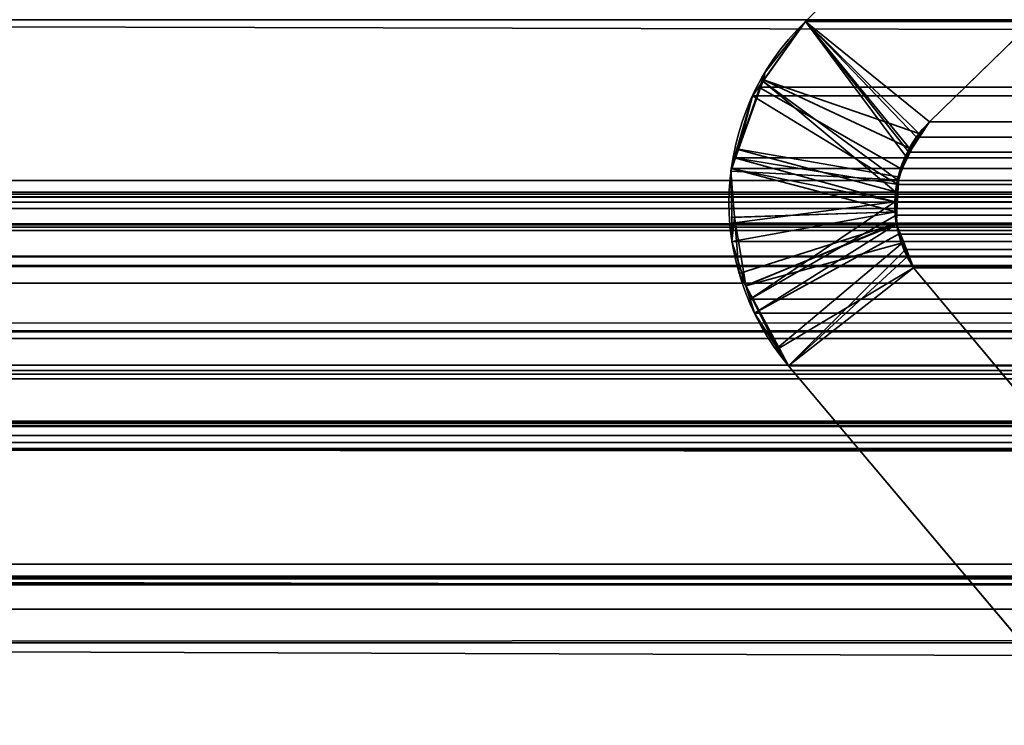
# Model space of a CAD drawing. Header units: millimetres. Extents: x -523 to 5323, y -130 to 66.
# Tile 110 of 153: x -334.4 to -330.7, y -0.01 to 2.65. Entities that reach past the tile are written whole.
import ezdxf

# ---------------------------------------------------------------- set-up
doc = ezdxf.new("R2010")
doc.units = ezdxf.units.MM
doc.layers.add('151', color=7, linetype='Continuous', true_color=0xffffff)

# ---------------------------------------------------------------- blocks, each defined once
blk = doc.blocks.new('UG_SURFACE_001')
at = {"layer": '151', "color": 252, "linetype": 'Continuous', "lineweight": 35}
for points in [[(522.5, -46, 2207), (522.5, 40, 2207), (-522.5, 40, 2207), (-522.5, -46, 2207)], [(-372.5, -46, 2056.9999), (-372.5, 40, 2056.9999), (372.5, 40, 2056.9999), (372.5, -46, 2056.9999)]]:
    blk.add_3dface(points, dxfattribs=at)
blk = doc.blocks.new('UG_SURFACE_033')
at = {"layer": '151', "color": 252, "linetype": 'Continuous', "lineweight": 35}
for points in [[(-329, 4.0129, -5), (-344, 4.0129, -5), (-344, -50.8703, -5), (344, -50.8703, -5)], [(-344, -50.8703, -6), (-344, 4.0129, -6), (-329, 4.0129, -6)], [(-329, 4.0129, -6), (329, 4.0129, -6), (-344, -50.8703, -6)], [(329, 4.0129, -6), (344, 4.0129, -6), (344, -50.8703, -6), (-344, -50.8703, -6)]]:
    blk.add_3dface(points, dxfattribs=at)
blk = doc.blocks.new('UG_SURFACE_049')
at = {"layer": '151', "color": 252, "linetype": 'Continuous', "lineweight": 35}
for points in [[(-346.5, -52.92, 2031.5001), (346.5, -52.92, 2031.5001), (346.5, 14.92, 2031.5001), (-346.5, 14.92, 2031.5001)], [(-345, -52.92, 2030), (-345, 14.92, 2030), (345, 14.92, 2030), (345, -52.92, 2030)]]:
    blk.add_3dface(points, dxfattribs=at)
blk = doc.blocks.new('UG_SURFACE_053')
at = {"layer": '151', "color": 7, "linetype": 'Continuous', "lineweight": 35}
for points in [[(-329.7289, 3.4787, -8), (-330.977, 2.2621, -8), (-331.4443, 2.6395, -8), (-330.1937, 3.8936, -8)], [(-330.977, 2.2621, 2015.9771), (-329.7289, 3.4787, 2014.729), (-330.1937, 3.8936, 2015.1937), (-331.4443, 2.6395, 2016.4442)], [(-330.1937, 3.8936, -8), (-331.4443, 2.6395, -8), (-331.4443, 2.6395, 2016.4442), (-330.1937, 3.8936, 2015.1937)], [(-329.7289, 3.4787, 2014.729), (-330.977, 2.2621, 2015.9771), (-330.977, 2.2621, -8), (-329.7289, 3.4787, -8)], [(-331.605, 2.4216, -8), (-331.5957, 2.4487, -8), (-331.4443, 2.6395, -8), (-331.017, 2.2174, -8)], [(-331.0937, 2.0413, 2016.0937), (-331.0678, 2.1339, 2016.0677), (-331.4443, 2.6395, 2016.4442), (-331.604, 2.4145, 2016.6039)], [(-331.5957, 2.4487, -8), (-331.604, 2.4145, 2016.6039), (-331.4443, 2.6395, 2016.4442)], [(-331.4443, 2.6395, 2016.4442), (-331.4443, 2.6395, -8), (-331.5957, 2.4487, -8)], [(-330.977, 2.2621, -8), (-331.017, 2.2174, -8), (-331.4443, 2.6395, -8)], [(-331.4443, 2.6395, 2016.4442), (-331.0678, 2.1339, 2016.0677), (-331.05, 2.1591, 2016.0501)], [(-331.05, 2.1591, 2016.0501), (-330.977, 2.2621, 2015.9771), (-331.4443, 2.6395, 2016.4442)], [(-331.5957, 2.4487, -8), (-331.605, 2.4216, -8), (-331.604, 2.4145, 2016.6039)], [(-331.604, 2.4145, 2016.6039), (-331.643, 2.3595, 2016.643), (-331.7016, 2.1593, 2016.7017), (-331.1056, 1.9984, 2016.1057)], [(-331.045, 2.1594, -8), (-331.0956, 2.0549, -8), (-331.6957, 2.1591, -8), (-331.605, 2.4216, -8)], [(-331.604, 2.4145, 2016.6039), (-331.605, 2.4216, -8), (-331.6957, 2.1591, -8)], [(-331.6957, 2.1591, -8), (-331.643, 2.3595, 2016.643), (-331.604, 2.4145, 2016.6039)], [(-331.605, 2.4216, -8), (-331.017, 2.2174, -8), (-331.045, 2.1594, -8)], [(-331.604, 2.4145, 2016.6039), (-331.1056, 1.9984, 2016.1057), (-331.0937, 2.0413, 2016.0937)], [(-331.6957, 2.1591, -8), (-331.7016, 2.1593, 2016.7017), (-331.643, 2.3595, 2016.643)], [(-330.977, 2.2621, 2015.9771), (-331.05, 2.1591, 2016.0501), (-331.045, 2.1594, -8)], [(-331.045, 2.1594, -8), (-331.017, 2.2174, -8), (-330.977, 2.2621, 2015.9771)], [(-331.017, 2.2174, -8), (-330.977, 2.2621, -8), (-330.977, 2.2621, 2015.9771)], [(-331.7241, 2.0769, -8), (-331.7228, 2.0869, 2016.7229), (-331.7016, 2.1593, 2016.7017)], [(-331.7016, 2.1593, 2016.7017), (-331.6957, 2.1591, -8), (-331.7241, 2.0769, -8)], [(-331.7241, 2.0769, -8), (-331.6957, 2.1591, -8), (-331.0956, 2.0549, -8), (-331.096, 2.0437, -8)], [(-331.1034, 1.9241, 2016.1033), (-331.1056, 1.9984, 2016.1057), (-331.7016, 2.1593, 2016.7017), (-331.7228, 2.0869, 2016.7229)], [(-331.096, 2.0437, -8), (-331.0956, 2.0549, -8), (-331.05, 2.1591, 2016.0501)], [(-331.05, 2.1591, 2016.0501), (-331.0678, 2.1339, 2016.0677), (-331.096, 2.0437, -8)], [(-331.0956, 2.0549, -8), (-331.045, 2.1594, -8), (-331.05, 2.1591, 2016.0501)], [(-331.0678, 2.1339, 2016.0677), (-331.0937, 2.0413, 2016.0937), (-331.096, 2.0437, -8)], [(-331.7211, 1.902, 2016.7212), (-331.7228, 2.0869, 2016.7229), (-331.7241, 2.0769, -8)], [(-331.7103, 1.9034, -8), (-331.7241, 2.0769, -8), (-331.096, 2.0437, -8), (-331.1007, 1.9236, -8)], [(-331.7241, 2.0769, -8), (-331.7103, 1.9034, -8), (-331.7211, 1.902, 2016.7212)], [(-331.7228, 2.0869, 2016.7229), (-331.7211, 1.902, 2016.7212), (-331.1034, 1.9241, 2016.1033)], [(-331.0937, 2.0413, 2016.0937), (-331.1056, 1.9984, 2016.1057), (-331.1007, 1.9236, -8)], [(-331.1007, 1.9236, -8), (-331.096, 2.0437, -8), (-331.0937, 2.0413, 2016.0937)], [(-331.1056, 1.9984, 2016.1057), (-331.1034, 1.9241, 2016.1033), (-331.1007, 1.9236, -8)], [(-331.1034, 1.9241, 2016.1033), (-331.7211, 1.902, 2016.7212), (-331.7203, 1.8123, 2016.7203)], [(-331.7203, 1.8123, 2016.7203), (-331.7211, 1.902, 2016.7212), (-331.7103, 1.9034, -8)], [(-331.7203, 1.8123, 2016.7203), (-331.6682, 1.6459, 2016.6683), (-331.1019, 1.8769, 2016.1018), (-331.1034, 1.9241, 2016.1033)], [(-331.6682, 1.6459, 2016.6683), (-331.7203, 1.8123, 2016.7203), (-331.7103, 1.9034, -8)], [(-331.1007, 1.9236, -8), (-331.1024, 1.8796, -8), (-331.6934, 1.6913, -8), (-331.7103, 1.9034, -8)], [(-331.7103, 1.9034, -8), (-331.6934, 1.6913, -8), (-331.6682, 1.6459, 2016.6683)], [(-331.1007, 1.9236, -8), (-331.1034, 1.9241, 2016.1033), (-331.1019, 1.8769, 2016.1018)], [(-331.1019, 1.8769, 2016.1018), (-331.1024, 1.8796, -8), (-331.1007, 1.9236, -8)], [(-331.6685, 1.645, -8), (-331.6934, 1.6913, -8), (-331.1024, 1.8796, -8)], [(-331.6685, 1.645, -8), (-331.1024, 1.8796, -8), (-331.0742, 1.8076, -8)], [(-331.1019, 1.8769, 2016.1018), (-331.6682, 1.6459, 2016.6683), (-331.6357, 1.542, 2016.6357)], [(-331.6357, 1.542, 2016.6357), (-331.55, 1.4105, 2016.5501), (-331.0786, 1.807, 2016.0787), (-331.1019, 1.8769, 2016.1018)], [(-331.1024, 1.8796, -8), (-331.1019, 1.8769, 2016.1018), (-331.0786, 1.807, 2016.0787)], [(-331.0786, 1.807, 2016.0787), (-331.0742, 1.8076, -8), (-331.1024, 1.8796, -8)], [(-331.0742, 1.8076, -8), (-331.0372, 1.7131, -8), (-331.5428, 1.4111, -8), (-331.6685, 1.645, -8)], [(-331.55, 1.4105, 2016.5501), (-331.5073, 1.345, 2016.5074), (-331.061, 1.754, 2016.0611), (-331.0786, 1.807, 2016.0787)], [(-331.0742, 1.8076, -8), (-331.0786, 1.807, 2016.0787), (-331.061, 1.754, 2016.0611)], [(-331.0742, 1.8076, -8), (-331.061, 1.754, 2016.0611), (-331.0372, 1.7131, 2016.0372)], [(-331.0372, 1.7131, 2016.0372), (-331.0372, 1.7131, -8), (-331.0742, 1.8076, -8)], [(-331.0372, 1.7131, 2016.0372), (-331.061, 1.754, 2016.0611), (-331.5073, 1.345, 2016.5074)], [(-331.5073, 1.345, -8), (-331.5428, 1.4111, -8), (-331.0372, 1.7131, -8)], [(-331.0372, 1.7131, -8), (-330.485, 1.0529, -8), (-330.5689, 0.2303, -8), (-331.5073, 1.345, -8)], [(-330.485, 1.0529, 2015.485), (-331.0372, 1.7131, 2016.0372), (-331.5073, 1.345, 2016.5074), (-330.5689, 0.2303, 2015.569)], [(-331.0372, 1.7131, 2016.0372), (-330.485, 1.0529, 2015.485), (-330.485, 1.0529, -8), (-331.0372, 1.7131, -8)], [(-331.6934, 1.6913, -8), (-331.6685, 1.645, -8), (-331.6682, 1.6459, 2016.6683)], [(-331.6357, 1.542, 2016.6357), (-331.6682, 1.6459, 2016.6683), (-331.6685, 1.645, -8)], [(-331.6685, 1.645, -8), (-331.5428, 1.4111, -8), (-331.55, 1.4105, 2016.5501)], [(-331.55, 1.4105, 2016.5501), (-331.6357, 1.542, 2016.6357), (-331.6685, 1.645, -8)], [(-331.5073, 1.345, 2016.5074), (-331.55, 1.4105, 2016.5501), (-331.5428, 1.4111, -8)], [(-331.5428, 1.4111, -8), (-331.5073, 1.345, -8), (-331.5073, 1.345, 2016.5074)], [(-331.5073, 1.345, -8), (-330.5689, 0.2303, -8), (-330.5689, 0.2303, 2015.569), (-331.5073, 1.345, 2016.5074)]]:
    blk.add_3dface(points, dxfattribs=at)
blk = doc.blocks.new('UG_SURFACE_054')
at = {"layer": '151', "color": 7, "linetype": 'Continuous', "lineweight": 35}
for points in [[(344.175, 2.6459, 2029.175), (344.1284, 5.9608, 2029.1283), (-344.1284, 5.9608, 2029.1283), (-344.175, 2.6459, 2029.175)], [(-343.2049, 2.0412, 2028.2049), (-343.1224, 4.9715, 2028.1224), (343.1224, 4.9715, 2028.1224), (343.2049, 2.0412, 2028.2049)], [(-331.4443, 2.6395, 2016.4442), (-330.1937, 3.8936, 2015.1937), (-329.7289, 3.4787, 2014.729), (-330.977, 2.2621, 2015.9771)], [(-330.1937, 3.8936, 2015.1937), (-331.4443, 2.6395, 2016.4442), (331.4443, 2.6395, 2016.4442), (330.1937, 3.8936, 2015.1937)], [(329.7289, 3.4787, 2014.729), (330.977, 2.2621, 2015.9771), (-330.977, 2.2621, 2015.9771), (-329.7289, 3.4787, 2014.729)], [(344.1643, 0.7759, 2029.1643), (-344.175, 2.6459, 2029.175), (-344.1673, 0.3027, 2029.1672)], [(344.1643, 0.7759, 2029.1643), (344.175, 2.6459, 2029.175), (-344.175, 2.6459, 2029.175)], [(-331.0551, 2.1483, 2016.0551), (-331.0867, 2.086, 2016.0866), (-331.6195, 2.3926, 2016.6194), (-331.4443, 2.6395, 2016.4442)], [(-331.6195, 2.3926, 2016.6194), (331.6195, 2.3926, 2016.6194), (331.4443, 2.6395, 2016.4442), (-331.4443, 2.6395, 2016.4442)], [(-331.4443, 2.6395, 2016.4442), (-331.0267, 2.2044, 2016.0267), (-331.0551, 2.1483, 2016.0551)], [(-330.977, 2.2621, 2015.9771), (-331.0267, 2.2044, 2016.0267), (-331.4443, 2.6395, 2016.4442)], [(-331.643, 2.3595, 2016.643), (-331.6195, 2.3926, 2016.6194), (-331.0867, 2.086, 2016.0866), (-331.0969, 2.0264, 2016.0971)], [(331.643, 2.3595, 2016.643), (331.6195, 2.3926, 2016.6194), (-331.6195, 2.3926, 2016.6194), (-331.643, 2.3595, 2016.643)], [(-331.0969, 2.0264, 2016.0971), (-331.7114, 2.126, 2016.7115), (-331.643, 2.3595, 2016.643)], [(-331.7114, 2.126, 2016.7115), (331.7114, 2.126, 2016.7115), (331.643, 2.3595, 2016.643)], [(-331.643, 2.3595, 2016.643), (-331.7114, 2.126, 2016.7115), (331.643, 2.3595, 2016.643)], [(331.057, 2.1492, 2016.057), (-331.0267, 2.2044, 2016.0267), (-330.977, 2.2621, 2015.9771)], [(-330.977, 2.2621, 2015.9771), (330.977, 2.2621, 2015.9771), (331.057, 2.1492, 2016.057)], [(331.057, 2.1492, 2016.057), (-331.0551, 2.1483, 2016.0551), (-331.0267, 2.2044, 2016.0267)], [(-331.0867, 2.086, 2016.0866), (-331.0551, 2.1483, 2016.0551), (331.057, 2.1492, 2016.057)], [(331.057, 2.1492, 2016.057), (331.0678, 2.1339, 2016.0677), (-331.0867, 2.086, 2016.0866)], [(-331.1081, 1.9615, 2016.108), (-331.7228, 2.0869, 2016.7229), (-331.7114, 2.126, 2016.7115)], [(331.7228, 2.0869, 2016.7229), (331.7114, 2.126, 2016.7115), (-331.7114, 2.126, 2016.7115), (-331.7228, 2.0869, 2016.7229)], [(-331.0969, 2.0264, 2016.0971), (-331.1081, 1.9615, 2016.108), (-331.7114, 2.126, 2016.7115)], [(331.0678, 2.1339, 2016.0677), (331.0979, 2.026, 2016.098), (-331.0867, 2.086, 2016.0866)], [(-331.7209, 1.8806, 2016.721), (-331.7228, 2.0869, 2016.7229), (-331.1081, 1.9615, 2016.108)], [(-331.7228, 2.0869, 2016.7229), (331.7209, 1.8806, 2016.721), (331.7228, 2.0869, 2016.7229)], [(-331.7228, 2.0869, 2016.7229), (-331.7209, 1.8806, 2016.721), (331.7209, 1.8806, 2016.721)], [(331.0979, 2.026, 2016.098), (-331.0969, 2.0264, 2016.0971), (-331.0867, 2.086, 2016.0866)], [(-343.2011, 1.9593, 2028.2011), (-343.2049, 2.0412, 2028.2049), (343.2049, 2.0412, 2028.2049)], [(-343.2011, 1.9593, 2028.2011), (343.2049, 2.0412, 2028.2049), (343.2011, 1.9593, 2028.2011)], [(-331.1081, 1.9615, 2016.108), (-331.0969, 2.0264, 2016.0971), (331.0979, 2.026, 2016.098)], [(331.0979, 2.026, 2016.098), (331.1056, 1.9984, 2016.1057), (-331.1081, 1.9615, 2016.108)], [(-340.3734, 1.997, 2025.3735), (-342.2899, 1.295, 2027.2899), (342.2899, 1.295, 2027.2899), (340.3734, 1.997, 2025.3735)], [(-340.3734, 1.997, 2025.3735), (340.3734, 1.997, 2025.3735), (340.2919, 1.9903, 2025.2919), (-340.2919, 1.9903, 2025.2919)], [(-340.2919, 1.9903, 2025.2919), (340.2919, 1.9903, 2025.2919), (340.1662, 1.9799, 2025.1663), (-340.1662, 1.9799, 2025.1663)], [(-340.1552, 1.979, 2025.1553), (-340.1662, 1.9799, 2025.1663), (340.1662, 1.9799, 2025.1663)], [(-340.1552, 1.979, 2025.1553), (340.1662, 1.9799, 2025.1663), (340.1552, 1.979, 2025.1553)], [(340.1552, 1.979, 2025.1553), (-340.0903, 1.9358, 2025.0905), (-340.1552, 1.979, 2025.1553)], [(340.1552, 1.979, 2025.1553), (340.0903, 1.9358, 2025.0905), (-340.0903, 1.9358, 2025.0905)], [(331.1056, 1.9984, 2016.1057), (331.1029, 1.9098, 2016.103), (-331.1081, 1.9615, 2016.108)], [(343.2011, 1.9593, 2028.2011), (343.1883, 1.8784, 2028.1882), (-343.1883, 1.8784, 2028.1882), (-343.2011, 1.9593, 2028.2011)], [(-339.9977, 1.8741, 2024.9977), (-340.0903, 1.9358, 2025.0905), (340.0903, 1.9358, 2025.0905)], [(-339.9977, 1.8741, 2024.9977), (340.0903, 1.9358, 2025.0905), (339.9977, 1.8741, 2024.9977)], [(-331.1081, 1.9615, 2016.108), (-331.6524, 1.5954, 2016.6523), (-331.7203, 1.8123, 2016.7203), (-331.7209, 1.8806, 2016.721)], [(-331.6524, 1.5954, 2016.6523), (-331.1081, 1.9615, 2016.108), (-331.1021, 1.9105, 2016.1021)], [(331.1029, 1.9098, 2016.103), (-331.1021, 1.9105, 2016.1021), (-331.1081, 1.9615, 2016.108)], [(-331.1021, 1.9105, 2016.1021), (-331.0938, 1.8397, 2016.0937), (-331.6357, 1.542, 2016.6357), (-331.6524, 1.5954, 2016.6523)], [(-331.1021, 1.9105, 2016.1021), (331.1029, 1.9098, 2016.103), (331.1019, 1.8769, 2016.1018)], [(-331.0938, 1.8397, 2016.0937), (-331.1021, 1.9105, 2016.1021), (331.1019, 1.8769, 2016.1018)], [(-343.1883, 1.8784, 2028.1882), (343.1883, 1.8784, 2028.1882), (343.179, 1.8542, 2028.1789)], [(343.179, 1.8542, 2028.1789), (-343.18, 1.8534, 2028.1799), (-343.1883, 1.8784, 2028.1882)], [(-343.1357, 1.7194, 2028.1358), (-343.18, 1.8534, 2028.1799), (343.179, 1.8542, 2028.1789)], [(-343.1357, 1.7194, 2028.1358), (343.179, 1.8542, 2028.1789), (343.1052, 1.66, 2028.1053)], [(339.9977, 1.8741, 2024.9977), (-339.9922, 1.8657, 2024.9922), (-339.9977, 1.8741, 2024.9977)], [(339.9977, 1.8741, 2024.9977), (339.9922, 1.8657, 2024.9922), (-339.9922, 1.8657, 2024.9922)], [(-339.9922, 1.8657, 2024.9922), (339.9922, 1.8657, 2024.9922), (339.9214, 1.7573, 2024.9214), (-339.9214, 1.7573, 2024.9214)], [(331.7209, 1.8806, 2016.721), (-331.7209, 1.8806, 2016.721), (-331.7203, 1.8123, 2016.7203)], [(331.7203, 1.8123, 2016.7203), (331.7209, 1.8806, 2016.721), (-331.7203, 1.8123, 2016.7203)], [(-331.0677, 1.7814, 2016.0677), (-331.0938, 1.8397, 2016.0937), (331.1019, 1.8769, 2016.1018)], [(331.1019, 1.8769, 2016.1018), (331.0695, 1.7796, 2016.0694), (-331.0677, 1.7814, 2016.0677)], [(-331.5073, 1.345, 2016.5074), (-331.6357, 1.542, 2016.6357), (-331.0938, 1.8397, 2016.0937), (-331.0677, 1.7814, 2016.0677)], [(-331.7203, 1.8123, 2016.7203), (-331.6524, 1.5954, 2016.6523), (331.6524, 1.5954, 2016.6523), (331.7203, 1.8123, 2016.7203)], [(-331.0677, 1.7814, 2016.0677), (-331.0372, 1.7131, 2016.0372), (-331.5073, 1.345, 2016.5074)], [(-331.0677, 1.7814, 2016.0677), (331.061, 1.754, 2016.0611), (331.0372, 1.7131, 2016.0372)], [(-331.0677, 1.7814, 2016.0677), (331.0695, 1.7796, 2016.0694), (331.061, 1.754, 2016.0611)], [(331.0372, 1.7131, 2016.0372), (-331.0372, 1.7131, 2016.0372), (-331.0677, 1.7814, 2016.0677)], [(-339.9214, 1.7573, 2024.9214), (339.9214, 1.7573, 2024.9214), (339.6691, 1.4475, 2024.6692)], [(-339.6691, 1.4475, 2024.6692), (-339.9214, 1.7573, 2024.9214), (339.6691, 1.4475, 2024.6692)], [(-343.1357, 1.7194, 2028.1358), (343.1052, 1.66, 2028.1053), (343.0959, 1.6495, 2028.096)], [(343.0959, 1.6495, 2028.096), (-343.0909, 1.6548, 2028.091), (-343.1357, 1.7194, 2028.1358)], [(-330.5689, 0.2303, 2015.569), (-331.5073, 1.345, 2016.5074), (-331.0372, 1.7131, 2016.0372), (-330.485, 1.0529, 2015.485)], [(331.0372, 1.7131, 2016.0372), (330.485, 1.0529, 2015.485), (-330.485, 1.0529, 2015.485), (-331.0372, 1.7131, 2016.0372)], [(-342.9856, 1.5029, 2027.9856), (-343.0909, 1.6548, 2028.091), (343.0959, 1.6495, 2028.096)], [(-342.9415, 1.4742, 2027.9415), (-342.9856, 1.5029, 2027.9856), (343.0959, 1.6495, 2028.096)], [(343.0959, 1.6495, 2028.096), (342.9404, 1.472, 2027.9405), (-342.9415, 1.4742, 2027.9415)], [(331.6357, 1.542, 2016.6357), (-331.6524, 1.5954, 2016.6523), (-331.6357, 1.542, 2016.6357)], [(331.6357, 1.542, 2016.6357), (331.6524, 1.5954, 2016.6523), (-331.6524, 1.5954, 2016.6523)], [(-331.6357, 1.542, 2016.6357), (-331.5073, 1.345, 2016.5074), (331.5073, 1.345, 2016.5074), (331.6357, 1.542, 2016.6357)], [(-342.9415, 1.4742, 2027.9415), (342.9071, 1.4339, 2027.9071), (342.7468, 1.3463, 2027.7467)], [(-342.9415, 1.4742, 2027.9415), (342.9404, 1.472, 2027.9405), (342.9071, 1.4339, 2027.9071)], [(342.7468, 1.3463, 2027.7467), (-342.746, 1.3473, 2027.746), (-342.9415, 1.4742, 2027.9415)], [(339.6691, 1.4475, 2024.6692), (339.2461, 1.1359, 2024.246), (-339.2461, 1.1359, 2024.246), (-339.6691, 1.4475, 2024.6692)], [(-342.746, 1.3473, 2027.746), (342.7468, 1.3463, 2027.7467), (342.7048, 1.3234, 2027.7047)], [(-342.7153, 1.3273, 2027.7152), (-342.746, 1.3473, 2027.746), (342.7048, 1.3234, 2027.7047)], [(-331.5073, 1.345, 2016.5074), (-330.5689, 0.2303, 2015.569), (330.5689, 0.2303, 2015.569), (331.5073, 1.345, 2016.5074)], [(-342.7153, 1.3273, 2027.7152), (342.7048, 1.3234, 2027.7047), (342.5281, 1.3113, 2027.528)], [(342.5281, 1.3113, 2027.528), (-342.5278, 1.3131, 2027.5278), (-342.7153, 1.3273, 2027.7152)], [(-342.5278, 1.3131, 2027.5278), (342.5281, 1.3113, 2027.528), (342.2899, 1.295, 2027.2899)], [(342.2899, 1.295, 2027.2899), (-342.2899, 1.295, 2027.2899), (-342.5278, 1.3131, 2027.5278)], [(340.5515, 1.1329, 2025.5516), (342.0084, 0.5991, 2027.0085), (-342.0084, 0.5991, 2027.0085), (-340.5515, 1.1329, 2025.5516)], [(-340.5515, 1.1329, 2025.5516), (-340.5039, 1.1274, 2025.5039), (340.5031, 1.136, 2025.5032)], [(340.5031, 1.136, 2025.5032), (340.5515, 1.1329, 2025.5516), (-340.5515, 1.1329, 2025.5516)], [(340.5004, 1.1362, 2025.5003), (-340.5039, 1.1274, 2025.5039), (-340.4308, 1.1189, 2025.4309)], [(340.5004, 1.1362, 2025.5003), (340.5031, 1.136, 2025.5032), (-340.5039, 1.1274, 2025.5039)], [(-340.4308, 1.1189, 2025.4309), (340.4322, 1.1142, 2025.4321), (340.5004, 1.1362, 2025.5003)], [(340.3799, 1.0973, 2025.3799), (-340.4308, 1.1189, 2025.4309), (-340.417, 1.1172, 2025.4171)], [(340.3799, 1.0973, 2025.3799), (340.4322, 1.1142, 2025.4321), (-340.4308, 1.1189, 2025.4309)], [(-340.417, 1.1172, 2025.4171), (340.3675, 1.0852, 2025.3675), (340.3799, 1.0973, 2025.3799)], [(-340.417, 1.1172, 2025.4171), (-340.3684, 1.0823, 2025.3685), (340.3675, 1.0852, 2025.3675)], [(-339.2461, 1.1359, 2024.246), (339.2461, 1.1359, 2024.246), (337.5919, -0.0826, 2022.5918), (-337.5919, -0.0826, 2022.5918)], [(340.3675, 1.0852, 2025.3675), (-340.3684, 1.0823, 2025.3685), (-340.3325, 1.0564, 2025.3325)], [(-340.3325, 1.0564, 2025.3325), (340.3143, 1.0331, 2025.3143), (340.3675, 1.0852, 2025.3675)], [(-340.3325, 1.0564, 2025.3325), (-340.3143, 1.0331, 2025.3143), (340.3143, 1.0331, 2025.3143)], [(-340.3143, 1.0331, 2025.3143), (-339.5944, 0.4301, 2024.5945), (339.6104, 0.4124, 2024.6105)], [(339.6104, 0.4124, 2024.6105), (340.0694, 0.7409, 2025.0695), (-340.3143, 1.0331, 2025.3143)], [(340.0694, 0.7409, 2025.0695), (340.3143, 1.0331, 2025.3143), (-340.3143, 1.0331, 2025.3143)], [(-344.1673, 0.3027, 2029.1672), (344.1945, 0.3067, 2029.1944), (344.1643, 0.7759, 2029.1643)], [(-342.3616, 0.5215, 2027.3616), (342.0084, 0.5991, 2027.0085), (342.3616, 0.5215, 2027.3616)], [(-342.3616, 0.5215, 2027.3616), (-342.0084, 0.5991, 2027.0085), (342.0084, 0.5991, 2027.0085)], [(343.2493, -1.0249, 2028.2493), (-343.2823, -1.2144, 2028.2824), (-343.1925, 0.5499, 2028.1925)], [(-343.1874, 0.5517, 2028.1873), (343.1874, 0.5517, 2028.1873), (343.1925, 0.5499, 2028.1925), (-343.1925, 0.5499, 2028.1925)], [(-343.1925, 0.5499, 2028.1925), (343.1925, 0.5499, 2028.1925), (343.2493, -1.0249, 2028.2493)], [(343.1807, 0.5541, 2028.1808), (-343.1874, 0.5517, 2028.1873), (-343.1807, 0.5541, 2028.1808)], [(343.1807, 0.5541, 2028.1808), (343.1874, 0.5517, 2028.1873), (-343.1874, 0.5517, 2028.1873)], [(-343.1807, 0.5541, 2028.1808), (-343.1762, 0.5538, 2028.1761), (343.1762, 0.5538, 2028.1761), (343.1807, 0.5541, 2028.1808)], [(-343.1501, 0.5521, 2028.1501), (343.1501, 0.5521, 2028.1501), (343.1762, 0.5538, 2028.1761), (-343.1762, 0.5538, 2028.1761)], [(-343.0928, 0.5482, 2028.0929), (343.0928, 0.5482, 2028.0929), (343.1501, 0.5521, 2028.1501), (-343.1501, 0.5521, 2028.1501)], [(343.0928, 0.5482, 2028.0929), (-343.0928, 0.5482, 2028.0929), (-343.0318, 0.5441, 2028.0318)], [(343.0318, 0.5441, 2028.0318), (343.0928, 0.5482, 2028.0929), (-343.0318, 0.5441, 2028.0318)], [(-343.0318, 0.5441, 2028.0318), (-342.4766, 0.5254, 2027.4765), (342.4766, 0.5254, 2027.4765), (343.0318, 0.5441, 2028.0318)], [(342.3616, 0.5215, 2027.3616), (-342.4766, 0.5254, 2027.4765), (-342.3616, 0.5215, 2027.3616)], [(342.3616, 0.5215, 2027.3616), (342.4766, 0.5254, 2027.4765), (-342.4766, 0.5254, 2027.4765)], [(339.6104, 0.4124, 2024.6105), (-339.5944, 0.4301, 2024.5945), (-338.1868, -0.749, 2023.1867)], [(339.6104, 0.4124, 2024.6105), (-338.1868, -0.749, 2023.1867), (-337.8834, -0.8186, 2022.8834)], [(-337.8834, -0.8186, 2022.8834), (337.8688, -0.8341, 2022.8689), (339.6104, 0.4124, 2024.6105)], [(344.3484, -2.085, 2029.3484), (344.1945, 0.3067, 2029.1944), (-344.1673, 0.3027, 2029.1672)], [(344.3484, -2.085, 2029.3484), (-344.1673, 0.3027, 2029.1672), (-344.1648, -0.4257, 2029.1648)]]:
    blk.add_3dface(points, dxfattribs=at)
blk = doc.blocks.new('UG_SURFACE_060')
at = {"layer": '151', "color": 252, "linetype": 'Continuous', "lineweight": 35}
for points in [[(-346.5, -52.92, 2031.5001), (346.5, -52.92, 2031.5001), (346.5, 14.92, 2031.5001), (-346.5, 14.92, 2031.5001)], [(-345, -52.92, 2030), (-345, 14.92, 2030), (345, 14.92, 2030), (345, -52.92, 2030)]]:
    blk.add_3dface(points, dxfattribs=at)

msp = doc.modelspace()

# ---------------------------------------------------------------- linework, layer by layer
at = {"layer": '151', "color": 253, "linetype": 'Continuous', "lineweight": -3}
for p, q in [((-331.4443, 2.6395, 2016.4443), (-330.1937, 3.8936, 2015.1937)), ((-331.4443, 2.6395, 2016.4443), (-330.1937, 3.8936, 2015.1937)), ((-330.1937, 3.8936, -8), (-331.4443, 2.6395, -8)), ((-329.7289, 3.4787, 2014.7289), (-330.977, 2.2621, 2015.977)), ((-329.7289, 3.4787, 2014.7289), (-330.977, 2.2621, 2015.977)), ((-329.7289, 3.4787, -8), (-330.977, 2.2621, -8)), ((-331.4443, 2.6395, -8), (-331.4443, 2.6395, 2016.4443)), ((-331.4443, 2.6395, 2016.4443), (331.4443, 2.6395, 2016.4443)), ((-330.977, 2.2621, 2015.977), (-330.977, 2.2621, -8)), ((330.977, 2.2621, 2015.977), (-330.977, 2.2621, 2015.977)), ((-343.2049, 2.0412, 2028.2049), (343.2049, 2.0412, 2028.2049)), ((-340.3734, 1.997, 2025.3734), (340.3734, 1.997, 2025.3734)), ((-343.1883, 1.8784, 2028.1883), (343.1883, 1.8784, 2028.1883)), ((-339.9214, 1.7573, 2024.9214), (339.9214, 1.7573, 2024.9214)), ((-331.0372, 1.7131, -8), (-330.485, 1.0529, -8)), ((-331.0372, 1.7131, 2016.0372), (-330.485, 1.0529, 2015.485)), ((-331.0372, 1.7131, 2016.0372), (-330.485, 1.0529, 2015.485)), ((331.0372, 1.7131, 2016.0372), (-331.0372, 1.7131, 2016.0372)), ((-331.0372, 1.7131, 2016.0372), (-331.0372, 1.7131, -8)), ((-331.5073, 1.345, 2016.5073), (331.5073, 1.345, 2016.5073)), ((-331.5073, 1.345, -8), (-331.5073, 1.345, 2016.5073)), ((-330.5689, 0.2303, 2015.5689), (-331.5073, 1.345, 2016.5073)), ((-330.5689, 0.2303, 2015.5689), (-331.5073, 1.345, 2016.5073)), ((-331.5073, 1.345, -8), (-330.5689, 0.2303, -8)), ((-342.2899, 1.295, 2027.2899), (342.2899, 1.295, 2027.2899)), ((340.5515, 1.1329, 2025.5515), (-340.5515, 1.1329, 2025.5515)), ((340.3143, 1.0331, 2025.3143), (-340.3143, 1.0331, 2025.3143)), ((342.0084, 0.5991, 2027.0084), (-342.0084, 0.5991, 2027.0084)), ((343.1926, 0.5499, 2028.1926), (-343.1926, 0.5499, 2028.1926))]:
    msp.add_line(p, q, dxfattribs=at)
for points in [[(-331.5073, 1.345, -8), (-331.8291, 1.7265, -8), (-331.8015, 2.2915, -8), (-331.4443, 2.6395, -8)], [(-331.4443, 2.6395, 2016.4443), (-331.8015, 2.2915, 2016.8015), (-331.8291, 1.7265, 2016.8291), (-331.5073, 1.345, 2016.5073)], [(-331.4443, 2.6395, 2016.4443), (-331.8015, 2.2915, 2016.8015), (-331.8291, 1.7265, 2016.8291), (-331.5073, 1.345, 2016.5073)], [(-330.977, 2.2621, 2015.977), (-331.1257, 2.117, 2016.1257), (-331.1512, 1.8869, 2016.1512), (-331.0372, 1.7131, 2016.0372)], [(-331.0372, 1.7131, 2016.0372), (-331.1512, 1.8869, 2016.1512), (-331.1257, 2.117, 2016.1257), (-330.977, 2.2621, 2015.977)], [(-331.0372, 1.7131, -8), (-331.1512, 1.8869, -8), (-331.1257, 2.117, -8), (-330.977, 2.2621, -8)], [(-333.6124, -0.7357, 2018.6124), (-336.0145, -1.1357, 2021.0145), (-338.4414, -0.1772, 2023.4414), (-339.9214, 1.7573, 2024.9214)], [(-333.6124, -0.7357, 2018.6124), (-336.0145, -1.1357, 2021.0145), (-338.4414, -0.1772, 2023.4414), (-339.9214, 1.7573, 2024.9214)], [(-339.9214, 1.7573, -8), (-338.4414, -0.1772, -8), (-336.0145, -1.1357, -8), (-333.6124, -0.7357, -8)], [(-340.3143, 1.0331, -8), (-338.7426, -0.9513, -8), (-336.2053, -1.9092, -8), (-333.7144, -1.4582, -8)], [(-340.3143, 1.0331, 2025.3143), (-338.7426, -0.9513, 2023.7426), (-336.2053, -1.9092, 2021.2053), (-333.7144, -1.4582, 2018.7144)], [(-333.7144, -1.4582, 2018.7144), (-336.2053, -1.9092, 2021.2053), (-338.7426, -0.9513, 2023.7426), (-340.3143, 1.0331, 2025.3143)]]:
    msp.add_open_spline(points, degree=3, dxfattribs=at)

# ---------------------------------------------------------------- block references
for name in ['UG_SURFACE_049', 'UG_SURFACE_060', 'UG_SURFACE_033', 'UG_SURFACE_001', 'UG_SURFACE_053', 'UG_SURFACE_054']:
    msp.add_blockref(name, (0, 0), dxfattribs=at)

doc.saveas('drawing.dxf')
